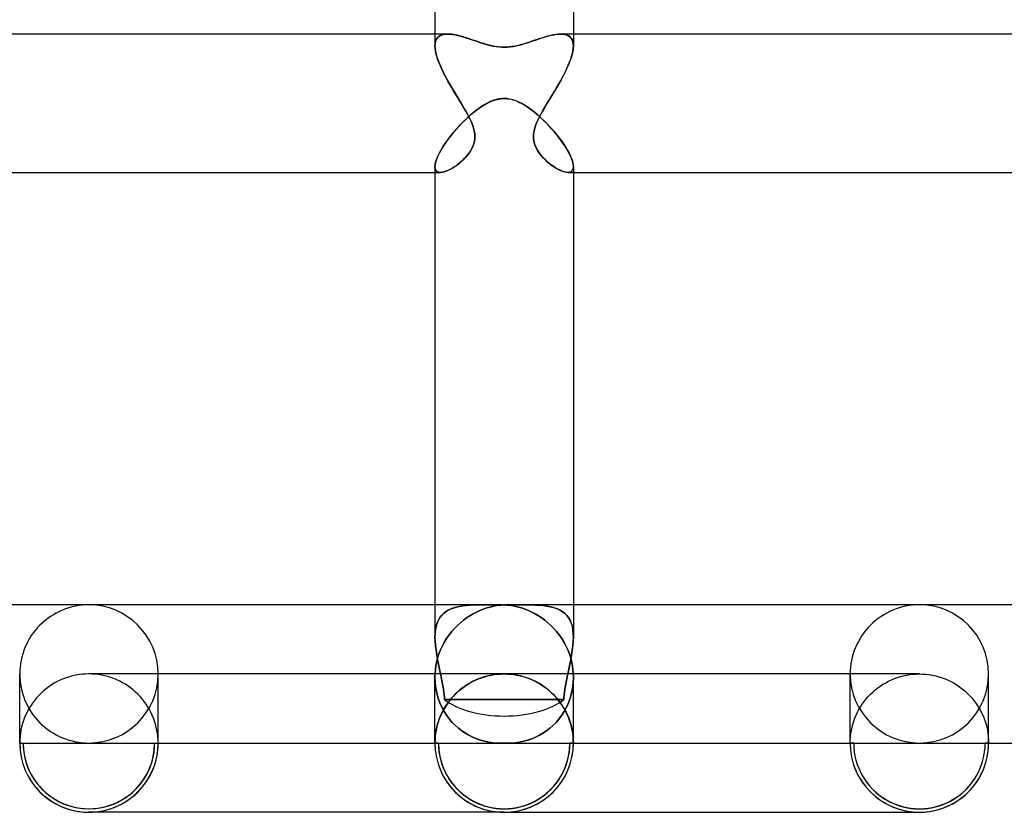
# Model space of a CAD drawing. Header units: millimetres. Extents: x -535 to 535, y -2 to 330.
# Tile 40 of 88: x -14 to 14, y -2 to 21. Entities that reach past the tile are written whole.
import ezdxf

# ---------------------------------------------------------------- set-up
doc = ezdxf.new("R2010")
doc.units = ezdxf.units.MM
doc.layers.add('HIDDEN', color=7, linetype='Continuous')
doc.layers.add('THICK', color=7, linetype='Continuous')

msp = doc.modelspace()

# ---------------------------------------------------------------- linework, layer by layer
at = {"layer": 'HIDDEN'}
for p, q in [((-2, 20.5), (-2, 20.154)), ((-1.815, 20.471), (-1.76, 20.487)), ((-1.756, 20.488), (-1.809, 20.473)), ((-1.76, 20.487), (-1.7, 20.497)), ((-1.698, 20.497), (-1.756, 20.488)), ((-1.7, 20.497), (-1.634, 20.5)), ((-1.635, 20.5), (-1.698, 20.497)), ((-1.571, 20.498), (-1.635, 20.5)), ((-1.504, 20.491), (-1.571, 20.498)), ((-1.435, 20.479), (-1.504, 20.491)), ((1.495, 20.489), (1.419, 20.476)), ((1.566, 20.497), (1.495, 20.489)), ((1.634, 20.5), (1.566, 20.497)), ((1.7, 20.497), (1.634, 20.5)), ((1.635, 20.5), (1.698, 20.497)), ((1.698, 20.497), (1.756, 20.488)), ((1.76, 20.487), (1.7, 20.497)), ((1.756, 20.488), (1.809, 20.473)), ((1.815, 20.471), (1.76, 20.487)), ((2, 20.5), (2, 20.154)), ((-1.996, 20.224), (-2, 20.155)), ((-2, 20.154), (-1.996, 20.22)), ((-1.983, 20.286), (-1.996, 20.224)), ((-1.996, 20.22), (-1.985, 20.28)), ((-1.985, 20.28), (-1.966, 20.332)), ((-1.963, 20.339), (-1.983, 20.286)), ((-1.966, 20.332), (-1.939, 20.378)), ((-1.934, 20.384), (-1.963, 20.339)), ((-1.939, 20.378), (-1.905, 20.416)), ((-1.899, 20.421), (-1.934, 20.384)), ((-1.905, 20.416), (-1.863, 20.447)), ((-1.857, 20.451), (-1.899, 20.421)), ((-1.863, 20.447), (-1.815, 20.471)), ((-1.809, 20.473), (-1.857, 20.451)), ((-1.362, 20.464), (-1.435, 20.479)), ((-1.288, 20.446), (-1.362, 20.464)), ((-1.212, 20.425), (-1.288, 20.446)), ((-1.135, 20.402), (-1.212, 20.425)), ((-1.058, 20.378), (-1.135, 20.402)), ((-0.98, 20.352), (-1.058, 20.378)), ((-0.902, 20.325), (-0.98, 20.352)), ((-0.824, 20.299), (-0.902, 20.325)), ((-0.747, 20.273), (-0.824, 20.299)), ((-0.671, 20.247), (-0.747, 20.273)), ((-0.592, 20.222), (-0.671, 20.247)), ((-0.512, 20.198), (-0.592, 20.222)), ((0.603, 20.225), (0.506, 20.197)), ((0.7, 20.256), (0.603, 20.225)), ((0.796, 20.289), (0.7, 20.256)), ((0.891, 20.322), (0.796, 20.289)), ((0.985, 20.354), (0.891, 20.322)), ((1.078, 20.384), (0.985, 20.354)), ((1.168, 20.412), (1.078, 20.384)), ((1.255, 20.437), (1.168, 20.412)), ((1.339, 20.459), (1.255, 20.437)), ((1.419, 20.476), (1.339, 20.459)), ((1.809, 20.473), (1.857, 20.451)), ((1.863, 20.447), (1.815, 20.471)), ((1.857, 20.451), (1.899, 20.421)), ((1.905, 20.416), (1.863, 20.447)), ((1.899, 20.421), (1.934, 20.384)), ((1.939, 20.378), (1.905, 20.416)), ((1.934, 20.384), (1.963, 20.339)), ((1.966, 20.332), (1.939, 20.378)), ((1.963, 20.339), (1.983, 20.286)), ((1.985, 20.28), (1.966, 20.332)), ((1.983, 20.286), (1.996, 20.224)), ((1.996, 20.22), (1.985, 20.28)), ((1.996, 20.224), (2, 20.155)), ((2, 20.154), (1.996, 20.22)), ((-2, 20.155), (-1.996, 20.079)), ((-1.997, 20.085), (-2, 20.154)), ((-1.987, 20.012), (-1.997, 20.085)), ((-1.996, 20.079), (-1.984, 19.997)), ((-1.971, 19.935), (-1.987, 20.012)), ((-1.984, 19.997), (-1.964, 19.909)), ((-1.949, 19.854), (-1.971, 19.935)), ((-0.429, 20.176), (-0.512, 20.198)), ((-0.345, 20.156), (-0.429, 20.176)), ((-0.259, 20.14), (-0.345, 20.156)), ((-0.174, 20.127), (-0.259, 20.14)), ((-0.087, 20.12), (-0.174, 20.127)), ((0, 20.117), (-0.087, 20.12)), ((0.072, 20.119), (0, 20.117)), ((0.148, 20.125), (0.072, 20.119)), ((0.229, 20.135), (0.148, 20.125)), ((0.316, 20.15), (0.229, 20.135)), ((0.409, 20.171), (0.316, 20.15)), ((0.506, 20.197), (0.409, 20.171)), ((1.949, 19.854), (1.971, 19.935)), ((1.984, 19.997), (1.964, 19.909)), ((1.971, 19.935), (1.987, 20.012)), ((1.996, 20.079), (1.984, 19.997)), ((1.987, 20.012), (1.997, 20.085)), ((2, 20.155), (1.996, 20.079)), ((1.997, 20.085), (2, 20.154)), ((-1.964, 19.909), (-1.937, 19.815)), ((-1.922, 19.77), (-1.949, 19.854)), ((-1.937, 19.815), (-1.902, 19.716)), ((-1.89, 19.684), (-1.922, 19.77)), ((-1.902, 19.716), (-1.862, 19.614)), ((-1.854, 19.596), (-1.89, 19.684)), ((1.854, 19.596), (1.89, 19.684)), ((1.902, 19.716), (1.862, 19.614)), ((1.89, 19.684), (1.922, 19.77)), ((1.937, 19.815), (1.902, 19.716)), ((1.922, 19.77), (1.949, 19.854)), ((1.964, 19.909), (1.937, 19.815)), ((-1.862, 19.614), (-1.815, 19.508)), ((-1.814, 19.506), (-1.854, 19.596)), ((-1.815, 19.508), (-1.763, 19.399)), ((-1.771, 19.415), (-1.814, 19.506)), ((-1.724, 19.322), (-1.771, 19.415)), ((-1.763, 19.399), (-1.706, 19.288)), ((1.763, 19.399), (1.706, 19.288)), ((1.724, 19.322), (1.771, 19.415)), ((1.815, 19.508), (1.763, 19.399)), ((1.771, 19.415), (1.814, 19.506)), ((1.814, 19.506), (1.854, 19.596)), ((1.862, 19.614), (1.815, 19.508)), ((-1.675, 19.229), (-1.724, 19.322)), ((-1.706, 19.288), (-1.646, 19.175)), ((-1.624, 19.136), (-1.675, 19.229)), ((-1.646, 19.175), (-1.582, 19.062)), ((-1.571, 19.042), (-1.624, 19.136)), ((1.571, 19.042), (1.624, 19.136)), ((1.646, 19.175), (1.582, 19.062)), ((1.624, 19.136), (1.675, 19.229)), ((1.706, 19.288), (1.646, 19.175)), ((1.675, 19.229), (1.724, 19.322)), ((-1.582, 19.062), (-1.516, 18.948)), ((-1.517, 18.948), (-1.571, 19.042)), ((-1.462, 18.856), (-1.517, 18.948)), ((-1.516, 18.948), (-1.449, 18.835)), ((-1.407, 18.764), (-1.462, 18.856)), ((-1.449, 18.835), (-1.381, 18.722)), ((1.449, 18.835), (1.381, 18.722)), ((1.407, 18.764), (1.462, 18.856)), ((1.516, 18.948), (1.449, 18.835)), ((1.462, 18.856), (1.517, 18.948)), ((1.582, 19.062), (1.516, 18.948)), ((1.517, 18.948), (1.571, 19.042)), ((-1.352, 18.675), (-1.407, 18.764)), ((-1.381, 18.722), (-1.313, 18.61)), ((-1.299, 18.586), (-1.352, 18.675)), ((-1.313, 18.61), (-1.246, 18.5)), ((-1.246, 18.5), (-1.299, 18.586)), ((-1.175, 18.382), (-1.246, 18.5)), ((-1.246, 18.5), (-1.195, 18.416)), ((-0.606, 18.435), (-0.492, 18.5)), ((-0.492, 18.5), (-0.426, 18.533)), ((-0.426, 18.533), (-0.364, 18.559)), ((-0.364, 18.559), (-0.306, 18.581)), ((-0.306, 18.581), (-0.252, 18.598)), ((-0.252, 18.598), (-0.202, 18.611)), ((-0.202, 18.611), (-0.156, 18.621)), ((-0.156, 18.621), (-0.114, 18.627)), ((-0.114, 18.627), (-0.076, 18.631)), ((-0.076, 18.631), (-0.038, 18.634)), ((-0.038, 18.634), (0, 18.635)), ((0, 18.635), (0.05, 18.633)), ((0.05, 18.633), (0.099, 18.629)), ((0.099, 18.629), (0.149, 18.622)), ((0.149, 18.622), (0.199, 18.612)), ((0.199, 18.612), (0.249, 18.599)), ((0.249, 18.599), (0.298, 18.584)), ((0.298, 18.584), (0.348, 18.566)), ((0.348, 18.566), (0.396, 18.546)), ((0.396, 18.546), (0.444, 18.524)), ((0.444, 18.524), (0.492, 18.5)), ((0.492, 18.5), (0.574, 18.454)), ((1.175, 18.382), (1.246, 18.5)), ((1.246, 18.5), (1.195, 18.416)), ((1.313, 18.61), (1.246, 18.5)), ((1.246, 18.5), (1.299, 18.586)), ((1.299, 18.586), (1.352, 18.675)), ((1.381, 18.722), (1.313, 18.61)), ((1.352, 18.675), (1.407, 18.764)), ((-1.195, 18.416), (-1.146, 18.332)), ((-1.109, 18.267), (-1.175, 18.382)), ((-1.146, 18.332), (-1.098, 18.25)), ((-1.047, 18.156), (-1.109, 18.267)), ((-1.098, 18.25), (-1.053, 18.168)), ((-0.949, 18.18), (-0.835, 18.273)), ((-0.835, 18.273), (-0.721, 18.359)), ((-0.721, 18.359), (-0.606, 18.435)), ((0.574, 18.454), (0.654, 18.404)), ((0.654, 18.404), (0.734, 18.349)), ((0.734, 18.349), (0.815, 18.289)), ((0.815, 18.289), (0.897, 18.224)), ((0.897, 18.224), (0.978, 18.154)), ((1.047, 18.156), (1.109, 18.267)), ((1.098, 18.25), (1.053, 18.168)), ((1.146, 18.332), (1.098, 18.25)), ((1.109, 18.267), (1.175, 18.382)), ((1.195, 18.416), (1.146, 18.332)), ((-1.272, 17.87), (-1.169, 17.976)), ((-1.169, 17.976), (-1.061, 18.08)), ((-1.061, 18.08), (-0.949, 18.18)), ((-1.053, 18.168), (-1.011, 18.088)), ((-0.989, 18.044), (-1.047, 18.156)), ((-1.011, 18.088), (-0.973, 18.01)), ((-0.938, 17.93), (-0.989, 18.044)), ((-0.973, 18.01), (-0.939, 17.933)), ((-0.939, 17.933), (-0.909, 17.857)), ((-0.895, 17.818), (-0.938, 17.93)), ((0.895, 17.818), (0.938, 17.93)), ((0.939, 17.933), (0.909, 17.857)), ((0.938, 17.93), (0.989, 18.044)), ((0.973, 18.01), (0.939, 17.933)), ((1.011, 18.088), (0.973, 18.01)), ((0.978, 18.154), (1.06, 18.081)), ((0.989, 18.044), (1.047, 18.156)), ((1.053, 18.168), (1.011, 18.088)), ((1.06, 18.081), (1.141, 18.003)), ((1.141, 18.003), (1.221, 17.923)), ((-1.549, 17.548), (-1.462, 17.655)), ((-1.462, 17.655), (-1.37, 17.763)), ((-1.37, 17.763), (-1.272, 17.87)), ((-0.909, 17.857), (-0.884, 17.781)), ((-0.865, 17.706), (-0.895, 17.818)), ((-0.884, 17.781), (-0.864, 17.704)), ((-0.848, 17.597), (-0.865, 17.706)), ((-0.864, 17.704), (-0.851, 17.627)), ((0.848, 17.597), (0.865, 17.706)), ((0.864, 17.704), (0.851, 17.627)), ((0.884, 17.781), (0.864, 17.704)), ((0.865, 17.706), (0.895, 17.818)), ((0.909, 17.857), (0.884, 17.781)), ((1.221, 17.923), (1.3, 17.84)), ((1.3, 17.84), (1.377, 17.755)), ((1.377, 17.755), (1.451, 17.669)), ((1.451, 17.669), (1.522, 17.582)), ((-1.704, 17.337), (-1.63, 17.442)), ((-1.63, 17.442), (-1.549, 17.548)), ((-0.886, 17.299), (-0.86, 17.392)), ((-0.858, 17.399), (-0.876, 17.327)), ((-0.86, 17.392), (-0.846, 17.491)), ((-0.848, 17.474), (-0.858, 17.399)), ((-0.851, 17.627), (-0.845, 17.55)), ((-0.846, 17.491), (-0.848, 17.597)), ((-0.845, 17.55), (-0.848, 17.474)), ((0.851, 17.627), (0.845, 17.55)), ((0.845, 17.55), (0.848, 17.474)), ((0.846, 17.491), (0.848, 17.597)), ((0.86, 17.392), (0.846, 17.491)), ((0.848, 17.474), (0.858, 17.399)), ((0.858, 17.399), (0.876, 17.327)), ((0.886, 17.299), (0.86, 17.392)), ((1.522, 17.582), (1.589, 17.495)), ((1.589, 17.495), (1.653, 17.409)), ((1.653, 17.409), (1.713, 17.323)), ((-1.882, 17.042), (-1.83, 17.136)), ((-1.83, 17.136), (-1.771, 17.235)), ((-1.771, 17.235), (-1.704, 17.337)), ((-1.016, 17.057), (-0.966, 17.132)), ((-0.97, 17.125), (-1.012, 17.062)), ((-0.933, 17.19), (-0.97, 17.125)), ((-0.966, 17.132), (-0.922, 17.212)), ((-0.901, 17.257), (-0.933, 17.19)), ((-0.922, 17.212), (-0.886, 17.299)), ((-0.876, 17.327), (-0.901, 17.257)), ((0.876, 17.327), (0.901, 17.257)), ((0.922, 17.212), (0.886, 17.299)), ((0.901, 17.257), (0.933, 17.19)), ((0.966, 17.132), (0.922, 17.212)), ((0.933, 17.19), (0.97, 17.125)), ((1.016, 17.057), (0.966, 17.132)), ((0.97, 17.125), (1.012, 17.062)), ((1.713, 17.323), (1.769, 17.238)), ((1.769, 17.238), (1.82, 17.154)), ((1.82, 17.154), (1.865, 17.073)), ((1.865, 17.073), (1.905, 16.995)), ((-1.995, 16.726), (-1.981, 16.794)), ((-1.981, 16.794), (-1.957, 16.87)), ((-1.957, 16.87), (-1.924, 16.953)), ((-1.924, 16.953), (-1.882, 17.042)), ((-1.216, 16.835), (-1.273, 16.784)), ((-1.27, 16.787), (-1.201, 16.849)), ((-1.161, 16.888), (-1.216, 16.835)), ((-1.201, 16.849), (-1.135, 16.915)), ((-1.109, 16.943), (-1.161, 16.888)), ((-1.135, 16.915), (-1.073, 16.984)), ((-1.059, 17.001), (-1.109, 16.943)), ((-1.073, 16.984), (-1.016, 17.057)), ((-1.012, 17.062), (-1.059, 17.001)), ((1.012, 17.062), (1.059, 17.001)), ((1.073, 16.984), (1.016, 17.057)), ((1.059, 17.001), (1.109, 16.943)), ((1.135, 16.915), (1.073, 16.984)), ((1.109, 16.943), (1.161, 16.888)), ((1.201, 16.849), (1.135, 16.915)), ((1.161, 16.888), (1.216, 16.835)), ((1.27, 16.787), (1.201, 16.849)), ((1.216, 16.835), (1.273, 16.784)), ((1.905, 16.995), (1.938, 16.92)), ((1.938, 16.92), (1.965, 16.849)), ((1.965, 16.849), (1.984, 16.783)), ((-2, 16.667), (-1.995, 16.726)), ((-2, 16.668), (-1.995, 16.617)), ((-1.995, 16.614), (-2, 16.667)), ((-1.995, 16.617), (-1.981, 16.574)), ((-1.98, 16.572), (-1.995, 16.614)), ((-1.981, 16.574), (-1.958, 16.541)), ((-1.956, 16.539), (-1.98, 16.572)), ((-1.958, 16.541), (-1.926, 16.518)), ((-1.924, 16.517), (-1.956, 16.539)), ((-1.926, 16.518), (-1.886, 16.504)), ((-1.885, 16.504), (-1.924, 16.517)), ((-1.886, 16.504), (-1.839, 16.5)), ((-1.839, 16.5), (-1.885, 16.504)), ((-1.839, 16.5), (-1.79, 16.504)), ((-1.793, 16.504), (-1.839, 16.5)), ((-1.742, 16.514), (-1.793, 16.504)), ((-1.79, 16.504), (-1.736, 16.516)), ((-1.688, 16.531), (-1.742, 16.514)), ((-1.736, 16.516), (-1.677, 16.535)), ((-1.631, 16.554), (-1.688, 16.531)), ((-1.677, 16.535), (-1.615, 16.561)), ((-1.572, 16.581), (-1.631, 16.554)), ((-1.615, 16.561), (-1.55, 16.593)), ((-1.512, 16.614), (-1.572, 16.581)), ((-1.55, 16.593), (-1.482, 16.632)), ((-1.452, 16.651), (-1.512, 16.614)), ((-1.482, 16.632), (-1.412, 16.678)), ((-1.391, 16.692), (-1.452, 16.651)), ((-1.412, 16.678), (-1.341, 16.73)), ((-1.332, 16.737), (-1.391, 16.692)), ((-1.341, 16.73), (-1.27, 16.787)), ((-1.273, 16.784), (-1.332, 16.737)), ((1.341, 16.73), (1.27, 16.787)), ((1.273, 16.784), (1.332, 16.737)), ((1.332, 16.737), (1.391, 16.692)), ((1.412, 16.678), (1.341, 16.73)), ((1.391, 16.692), (1.452, 16.651)), ((1.482, 16.632), (1.412, 16.678)), ((1.452, 16.651), (1.512, 16.614)), ((1.55, 16.593), (1.482, 16.632)), ((1.512, 16.614), (1.572, 16.581)), ((1.615, 16.561), (1.55, 16.593)), ((1.572, 16.581), (1.631, 16.554)), ((1.677, 16.535), (1.615, 16.561)), ((1.631, 16.554), (1.688, 16.531)), ((1.736, 16.516), (1.677, 16.535)), ((1.688, 16.531), (1.742, 16.514)), ((1.79, 16.504), (1.736, 16.516)), ((1.742, 16.514), (1.793, 16.504)), ((1.839, 16.5), (1.79, 16.504)), ((1.793, 16.504), (1.839, 16.5)), ((1.886, 16.504), (1.839, 16.5)), ((1.839, 16.5), (1.885, 16.504)), ((1.885, 16.504), (1.924, 16.517)), ((1.926, 16.518), (1.886, 16.504)), ((1.924, 16.517), (1.956, 16.539)), ((1.958, 16.541), (1.926, 16.518)), ((1.956, 16.539), (1.98, 16.572)), ((1.981, 16.574), (1.958, 16.541)), ((1.98, 16.572), (1.995, 16.614)), ((1.995, 16.617), (1.981, 16.574)), ((1.984, 16.783), (1.996, 16.722)), ((2, 16.668), (1.995, 16.617)), ((1.995, 16.614), (2, 16.667)), ((1.996, 16.722), (2, 16.668)), ((-2, 16.5), (-1.841, 16.5)), ((1.841, 16.5), (2, 16.5)), ((-2, 4), (-2, 3.069)), ((-1.013, 3.987), (-1.124, 3.977)), ((-1.089, 3.98), (-0.982, 3.989)), ((-0.897, 3.993), (-1.013, 3.987)), ((-0.982, 3.989), (-0.87, 3.995)), ((-0.775, 3.997), (-0.897, 3.993)), ((-0.87, 3.995), (-0.755, 3.998)), ((-0.648, 4), (-0.775, 3.997)), ((-0.755, 3.998), (-0.636, 4)), ((-0.515, 4), (-0.648, 4)), ((-0.636, 4), (-0.514, 4)), ((-0.514, 4), (-0.43, 4)), ((-0.43, 4), (-0.344, 4)), ((-0.344, 4), (-0.259, 3.999)), ((-0.259, 3.999), (-0.173, 3.999)), ((-0.101, 3.99), (-0.203, 3.977)), ((-0.173, 3.999), (-0.086, 3.999)), ((0, 3.997), (-0.101, 3.99)), ((-0.086, 3.999), (0, 3.999)), ((0, 3.999), (0.087, 3.999)), ((0.101, 3.99), (0, 3.997)), ((0.087, 3.999), (0.174, 3.999)), ((0.203, 3.977), (0.101, 3.99)), ((0.174, 3.999), (0.261, 3.999)), ((0.261, 3.999), (0.347, 4)), ((0.347, 4), (0.432, 4)), ((0.432, 4), (0.515, 4)), ((0.635, 4), (0.513, 4)), ((0.515, 4), (0.648, 4)), ((0.754, 3.998), (0.635, 4)), ((0.648, 4), (0.775, 3.997)), ((0.869, 3.995), (0.754, 3.998)), ((0.775, 3.997), (0.897, 3.993)), ((0.981, 3.989), (0.869, 3.995)), ((0.897, 3.993), (1.013, 3.987)), ((1.089, 3.98), (0.981, 3.989)), ((1.013, 3.987), (1.124, 3.977)), ((2, 4), (2, 3.069)), ((-1.823, 3.678), (-1.767, 3.738)), ((-1.745, 3.757), (-1.806, 3.698)), ((-1.767, 3.738), (-1.704, 3.789)), ((-1.676, 3.809), (-1.745, 3.757)), ((-1.704, 3.789), (-1.634, 3.834)), ((-1.6, 3.853), (-1.676, 3.809)), ((-1.634, 3.834), (-1.557, 3.873)), ((-1.517, 3.889), (-1.6, 3.853)), ((-1.557, 3.873), (-1.474, 3.905)), ((-1.427, 3.92), (-1.517, 3.889)), ((-1.474, 3.905), (-1.385, 3.931)), ((-1.331, 3.944), (-1.427, 3.92)), ((-1.385, 3.931), (-1.292, 3.952)), ((-1.23, 3.963), (-1.331, 3.944)), ((-1.292, 3.952), (-1.193, 3.968)), ((-1.124, 3.977), (-1.23, 3.963)), ((-1.193, 3.968), (-1.089, 3.98)), ((-0.897, 3.739), (-0.992, 3.683)), ((-0.801, 3.789), (-0.897, 3.739)), ((-0.704, 3.834), (-0.801, 3.789)), ((-0.605, 3.873), (-0.704, 3.834)), ((-0.505, 3.907), (-0.605, 3.873)), ((-0.405, 3.935), (-0.505, 3.907)), ((-0.304, 3.959), (-0.405, 3.935)), ((-0.203, 3.977), (-0.304, 3.959)), ((0.304, 3.959), (0.203, 3.977)), ((0.405, 3.935), (0.304, 3.959)), ((0.505, 3.907), (0.405, 3.935)), ((0.605, 3.873), (0.505, 3.907)), ((0.704, 3.834), (0.605, 3.873)), ((0.801, 3.789), (0.704, 3.834)), ((0.897, 3.739), (0.801, 3.789)), ((0.992, 3.683), (0.897, 3.739)), ((1.192, 3.968), (1.089, 3.98)), ((1.124, 3.977), (1.23, 3.963)), ((1.291, 3.952), (1.192, 3.968)), ((1.23, 3.963), (1.331, 3.944)), ((1.385, 3.931), (1.291, 3.952)), ((1.331, 3.944), (1.427, 3.92)), ((1.474, 3.905), (1.385, 3.931)), ((1.427, 3.92), (1.517, 3.889)), ((1.557, 3.873), (1.474, 3.905)), ((1.517, 3.889), (1.6, 3.853)), ((1.634, 3.835), (1.557, 3.873)), ((1.6, 3.853), (1.676, 3.809)), ((1.704, 3.79), (1.634, 3.835)), ((1.676, 3.809), (1.745, 3.757)), ((1.767, 3.738), (1.704, 3.79)), ((1.745, 3.757), (1.806, 3.698)), ((1.823, 3.678), (1.767, 3.738)), ((-1.97, 3.367), (-1.945, 3.455)), ((-1.94, 3.471), (-1.967, 3.38)), ((-1.945, 3.455), (-1.912, 3.537)), ((-1.904, 3.554), (-1.94, 3.471)), ((-1.912, 3.537), (-1.871, 3.611)), ((-1.859, 3.63), (-1.904, 3.554)), ((-1.871, 3.611), (-1.823, 3.678)), ((-1.806, 3.698), (-1.859, 3.63)), ((-1.266, 3.481), (-1.353, 3.402)), ((-1.177, 3.555), (-1.266, 3.481)), ((-1.086, 3.622), (-1.177, 3.555)), ((-0.992, 3.683), (-1.086, 3.622)), ((1.086, 3.622), (0.992, 3.683)), ((1.177, 3.555), (1.086, 3.622)), ((1.266, 3.481), (1.177, 3.555)), ((1.353, 3.402), (1.266, 3.481)), ((1.806, 3.698), (1.859, 3.63)), ((1.871, 3.612), (1.823, 3.678)), ((1.859, 3.63), (1.904, 3.554)), ((1.912, 3.537), (1.871, 3.612)), ((1.904, 3.554), (1.94, 3.471)), ((1.945, 3.455), (1.912, 3.537)), ((1.94, 3.471), (1.967, 3.38)), ((1.97, 3.367), (1.945, 3.455)), ((-1.997, 3.177), (-2, 3.067)), ((-2, 3.066), (-1.997, 3.172)), ((-1.986, 3.281), (-1.997, 3.177)), ((-1.997, 3.172), (-1.987, 3.273)), ((-1.987, 3.273), (-1.97, 3.367)), ((-1.967, 3.38), (-1.986, 3.281)), ((-1.516, 3.226), (-1.592, 3.128)), ((-1.436, 3.317), (-1.516, 3.226)), ((-1.353, 3.402), (-1.436, 3.317)), ((1.436, 3.317), (1.353, 3.402)), ((1.516, 3.226), (1.436, 3.317)), ((1.592, 3.128), (1.516, 3.226)), ((1.967, 3.38), (1.986, 3.281)), ((1.987, 3.273), (1.97, 3.367)), ((1.986, 3.281), (1.997, 3.177)), ((1.997, 3.173), (1.987, 3.273)), ((1.997, 3.177), (2, 3.067)), ((2, 3.066), (1.997, 3.173)), ((-2, 3.067), (-1.996, 2.945)), ((-1.996, 2.944), (-2, 3.066)), ((-1.996, 2.945), (-1.986, 2.818)), ((-1.986, 2.817), (-1.996, 2.944)), ((-1.73, 2.914), (-1.791, 2.797)), ((-1.663, 3.024), (-1.73, 2.914)), ((-1.592, 3.128), (-1.663, 3.024)), ((1.663, 3.024), (1.592, 3.128)), ((1.73, 2.914), (1.663, 3.024)), ((1.791, 2.797), (1.73, 2.914)), ((1.996, 2.945), (1.986, 2.818)), ((1.986, 2.817), (1.996, 2.944)), ((2, 3.067), (1.996, 2.945)), ((1.996, 2.944), (2, 3.066)), ((-1.986, 2.818), (-1.969, 2.687)), ((-1.969, 2.687), (-1.986, 2.817)), ((-1.948, 2.553), (-1.969, 2.687)), ((-1.969, 2.687), (-1.948, 2.553)), ((-1.845, 2.676), (-1.893, 2.549)), ((-1.791, 2.797), (-1.845, 2.676)), ((1.845, 2.676), (1.791, 2.797)), ((1.893, 2.549), (1.845, 2.676)), ((1.969, 2.687), (1.948, 2.553)), ((1.948, 2.553), (1.969, 2.687)), ((1.986, 2.818), (1.969, 2.687)), ((1.969, 2.687), (1.986, 2.817)), ((-1.963, 2.28), (-1.985, 2.141)), ((-1.932, 2.417), (-1.963, 2.28)), ((-1.924, 2.416), (-1.948, 2.553)), ((-1.948, 2.553), (-1.924, 2.417)), ((-1.893, 2.549), (-1.932, 2.417)), ((-1.924, 2.417), (-1.896, 2.279)), ((-1.896, 2.279), (-1.924, 2.416)), ((-1.868, 2.14), (-1.896, 2.279)), ((-1.896, 2.279), (-1.868, 2.14)), ((1.896, 2.279), (1.868, 2.14)), ((1.868, 2.14), (1.896, 2.279)), ((1.932, 2.417), (1.893, 2.549)), ((1.924, 2.417), (1.896, 2.279)), ((1.896, 2.279), (1.924, 2.416)), ((1.948, 2.553), (1.924, 2.417)), ((1.924, 2.416), (1.948, 2.553)), ((1.963, 2.28), (1.932, 2.417)), ((1.985, 2.141), (1.963, 2.28)), ((-11.908, 1.998), (-12, 2)), ((-11.815, 1.991), (-11.908, 1.998)), ((-10, 0), (-10, 2)), ((-1.997, 2), (-1.998, 1.983)), ((-1.998, 1.983), (-1.997, 2)), ((-1.985, 2.141), (-1.997, 2)), ((-1.839, 2), (-1.868, 2.14)), ((-1.868, 2.14), (-1.839, 2)), ((-1.823, 1.925), (-1.839, 2)), ((-1.839, 2), (-1.823, 1.925)), ((-0.19, 1.991), (-0.095, 1.998)), ((-0.092, 1.998), (-0.185, 1.991)), ((-0.095, 1.998), (0, 2)), ((0, 2), (-0.092, 1.998)), ((0.095, 1.998), (0, 2)), ((12, 2), (0, 2)), ((0.19, 1.991), (0.095, 1.998)), ((1.839, 2), (1.823, 1.925)), ((1.823, 1.925), (1.839, 2)), ((1.868, 2.14), (1.839, 2)), ((1.839, 2), (1.868, 2.14)), ((1.997, 2), (1.985, 2.141)), ((1.998, 1.983), (1.997, 2)), ((10, 0), (10, 2)), ((11.815, 1.991), (11.908, 1.998)), ((11.908, 1.998), (12, 2)), ((12, 2), (12.095, 1.998)), ((12.095, 1.998), (12.19, 1.991)), ((14, 0), (14, 2)), ((-11.723, 1.981), (-11.815, 1.991)), ((-11.632, 1.966), (-11.723, 1.981)), ((-11.542, 1.947), (-11.632, 1.966)), ((-11.453, 1.924), (-11.542, 1.947)), ((-11.365, 1.896), (-11.453, 1.924)), ((-11.278, 1.865), (-11.365, 1.896)), ((-11.192, 1.83), (-11.278, 1.865)), ((-11.109, 1.791), (-11.192, 1.83)), ((-11.027, 1.747), (-11.109, 1.791)), ((-10.947, 1.701), (-11.027, 1.747)), ((-1.999, 1.948), (-2, 1.931)), ((-2, 1.931), (-1.999, 1.948)), ((-2, 1.931), (-2, 1.914)), ((-2, 1.914), (-2, 1.931)), ((-2, 1.914), (-2, 1.896)), ((-2, 1.896), (-2, 1.914)), ((-2, 0), (-2, 1.898)), ((-2, 1.896), (-1.994, 1.742)), ((-1.994, 1.742), (-2, 1.896)), ((-1.998, 1.983), (-1.999, 1.965)), ((-1.999, 1.965), (-1.998, 1.983)), ((-1.999, 1.965), (-1.999, 1.948)), ((-1.999, 1.948), (-1.999, 1.965)), ((-1.994, 1.742), (-1.976, 1.59)), ((-1.976, 1.59), (-1.994, 1.742)), ((-1.808, 1.849), (-1.823, 1.925)), ((-1.823, 1.925), (-1.808, 1.849)), ((-1.794, 1.774), (-1.808, 1.849)), ((-1.808, 1.849), (-1.794, 1.774)), ((-1.78, 1.699), (-1.794, 1.774)), ((-1.794, 1.774), (-1.78, 1.699)), ((-1.081, 1.683), (-1, 1.732)), ((-0.973, 1.747), (-1.053, 1.7)), ((-1, 1.732), (-0.917, 1.778)), ((-0.891, 1.79), (-0.973, 1.747)), ((-0.917, 1.778), (-0.831, 1.819)), ((-0.808, 1.83), (-0.891, 1.79)), ((-0.831, 1.819), (-0.743, 1.857)), ((-0.722, 1.865), (-0.808, 1.83)), ((-0.743, 1.857), (-0.654, 1.89)), ((-0.635, 1.896), (-0.722, 1.865)), ((-0.654, 1.89), (-0.563, 1.919)), ((-0.547, 1.924), (-0.635, 1.896)), ((-0.563, 1.919), (-0.471, 1.944)), ((-0.458, 1.947), (-0.547, 1.924)), ((-0.471, 1.944), (-0.378, 1.964)), ((-0.368, 1.966), (-0.458, 1.947)), ((-0.378, 1.964), (-0.284, 1.98)), ((-0.277, 1.981), (-0.368, 1.966)), ((-0.284, 1.98), (-0.19, 1.991)), ((-0.185, 1.991), (-0.277, 1.981)), ((0.284, 1.98), (0.19, 1.991)), ((0.378, 1.964), (0.284, 1.98)), ((0.471, 1.944), (0.378, 1.964)), ((0.563, 1.919), (0.471, 1.944)), ((0.654, 1.89), (0.563, 1.919)), ((0.743, 1.857), (0.654, 1.89)), ((0.831, 1.819), (0.743, 1.857)), ((0.917, 1.778), (0.831, 1.819)), ((1, 1.732), (0.917, 1.778)), ((1.081, 1.683), (1, 1.732)), ((1.794, 1.774), (1.78, 1.699)), ((1.78, 1.699), (1.794, 1.774)), ((1.808, 1.849), (1.794, 1.774)), ((1.794, 1.774), (1.808, 1.849)), ((1.823, 1.925), (1.808, 1.849)), ((1.808, 1.849), (1.823, 1.925)), ((1.976, 1.59), (1.994, 1.742)), ((1.994, 1.742), (1.976, 1.59)), ((1.994, 1.742), (2, 1.896)), ((2, 1.896), (1.994, 1.742)), ((1.999, 1.965), (1.998, 1.983)), ((1.999, 1.948), (1.999, 1.965)), ((2, 1.931), (1.999, 1.948)), ((2, 1.914), (2, 1.931)), ((2, 1.896), (2, 1.914)), ((10.947, 1.701), (11.027, 1.747)), ((11.027, 1.747), (11.109, 1.791)), ((11.109, 1.791), (11.192, 1.83)), ((11.192, 1.83), (11.278, 1.865)), ((11.278, 1.865), (11.365, 1.896)), ((11.365, 1.896), (11.453, 1.924)), ((11.453, 1.924), (11.542, 1.947)), ((11.542, 1.947), (11.632, 1.966)), ((11.632, 1.966), (11.723, 1.981)), ((11.723, 1.981), (11.815, 1.991)), ((12.19, 1.991), (12.284, 1.98)), ((12.284, 1.98), (12.378, 1.964)), ((12.378, 1.964), (12.471, 1.944)), ((12.471, 1.944), (12.563, 1.919)), ((12.563, 1.919), (12.654, 1.89)), ((12.654, 1.89), (12.743, 1.857)), ((12.743, 1.857), (12.831, 1.819)), ((12.831, 1.819), (12.916, 1.778)), ((12.916, 1.778), (13, 1.732)), ((13, 1.732), (13.081, 1.683)), ((-10.87, 1.65), (-10.947, 1.701)), ((-10.795, 1.596), (-10.87, 1.65)), ((-10.723, 1.539), (-10.795, 1.596)), ((-10.653, 1.478), (-10.723, 1.539)), ((-10.586, 1.415), (-10.653, 1.478)), ((-1.976, 1.59), (-1.947, 1.442)), ((-1.947, 1.442), (-1.976, 1.59)), ((-1.947, 1.442), (-1.907, 1.3)), ((-1.907, 1.3), (-1.947, 1.442)), ((-1.767, 1.624), (-1.78, 1.699)), ((-1.78, 1.699), (-1.767, 1.624)), ((-1.755, 1.55), (-1.767, 1.624)), ((-1.767, 1.624), (-1.755, 1.549)), ((-1.744, 1.476), (-1.755, 1.55)), ((-1.755, 1.549), (-1.744, 1.475)), ((-1.735, 1.402), (-1.744, 1.476)), ((-1.744, 1.475), (-1.734, 1.402)), ((-1.448, 1.38), (-1.38, 1.448)), ((-1.347, 1.478), (-1.414, 1.415)), ((-1.38, 1.448), (-1.31, 1.512)), ((-1.277, 1.539), (-1.347, 1.478)), ((-1.31, 1.512), (-1.236, 1.572)), ((-1.205, 1.596), (-1.277, 1.539)), ((-1.236, 1.572), (-1.16, 1.629)), ((-1.13, 1.65), (-1.205, 1.596)), ((-1.16, 1.629), (-1.081, 1.683)), ((-1.053, 1.7), (-1.13, 1.65)), ((1.16, 1.629), (1.081, 1.683)), ((1.236, 1.572), (1.16, 1.629)), ((1.31, 1.512), (1.236, 1.572)), ((1.38, 1.448), (1.31, 1.512)), ((1.448, 1.38), (1.38, 1.448)), ((1.744, 1.475), (1.734, 1.402)), ((1.735, 1.402), (1.744, 1.476)), ((1.744, 1.476), (1.755, 1.55)), ((1.755, 1.549), (1.744, 1.475)), ((1.767, 1.624), (1.755, 1.549)), ((1.755, 1.55), (1.767, 1.624)), ((1.78, 1.699), (1.767, 1.624)), ((1.767, 1.624), (1.78, 1.699)), ((1.907, 1.3), (1.947, 1.442)), ((1.947, 1.442), (1.907, 1.3)), ((1.947, 1.442), (1.976, 1.59)), ((1.976, 1.59), (1.947, 1.442)), ((10.586, 1.415), (10.653, 1.478)), ((10.653, 1.478), (10.723, 1.539)), ((10.723, 1.539), (10.795, 1.596)), ((10.795, 1.596), (10.87, 1.65)), ((10.87, 1.65), (10.947, 1.701)), ((13.081, 1.683), (13.16, 1.629)), ((13.16, 1.629), (13.236, 1.572)), ((13.236, 1.572), (13.31, 1.512)), ((13.31, 1.512), (13.38, 1.447)), ((13.38, 1.447), (13.447, 1.38)), ((-10.522, 1.348), (-10.586, 1.415)), ((-10.461, 1.278), (-10.522, 1.348)), ((-10.404, 1.206), (-10.461, 1.278)), ((-10.35, 1.131), (-10.404, 1.206)), ((-1.907, 1.3), (-1.857, 1.165)), ((-1.857, 1.165), (-1.907, 1.3)), ((-1.857, 1.165), (-1.8, 1.036)), ((-1.8, 1.036), (-1.857, 1.165)), ((-1.726, 1.329), (-1.735, 1.402)), ((-1.734, 1.402), (-1.726, 1.329)), ((-1.72, 1.258), (-1.726, 1.329)), ((-1.726, 1.329), (-1.72, 1.258)), ((-1.144, 1.258), (-1.72, 1.258)), ((-1.72, 1.258), (-1.144, 1.258)), ((-1.682, 1.082), (-1.629, 1.16)), ((-1.596, 1.205), (-1.65, 1.13)), ((-1.629, 1.16), (-1.572, 1.236)), ((-1.538, 1.278), (-1.596, 1.205)), ((-1.572, 1.236), (-1.512, 1.31)), ((-1.478, 1.348), (-1.538, 1.278)), ((-1.512, 1.31), (-1.448, 1.38)), ((-1.414, 1.415), (-1.478, 1.348)), ((-0.571, 1.259), (-1.144, 1.258)), ((-1.144, 1.258), (-0.571, 1.259)), ((0, 1.259), (-0.571, 1.259)), ((-0.571, 1.259), (0, 1.259)), ((0.571, 1.259), (0, 1.259)), ((0, 1.259), (0.571, 1.259)), ((1.144, 1.258), (0.571, 1.259)), ((0.571, 1.259), (1.144, 1.258)), ((1.72, 1.258), (1.144, 1.258)), ((1.144, 1.258), (1.72, 1.258)), ((1.512, 1.31), (1.448, 1.38)), ((1.572, 1.236), (1.512, 1.31)), ((1.629, 1.16), (1.572, 1.236)), ((1.682, 1.082), (1.629, 1.16)), ((1.726, 1.329), (1.72, 1.258)), ((1.72, 1.258), (1.726, 1.329)), ((1.734, 1.402), (1.726, 1.329)), ((1.726, 1.329), (1.735, 1.402)), ((1.8, 1.036), (1.857, 1.165)), ((1.857, 1.165), (1.8, 1.036)), ((1.857, 1.165), (1.907, 1.3)), ((1.907, 1.3), (1.857, 1.165)), ((10.35, 1.131), (10.404, 1.206)), ((10.404, 1.206), (10.461, 1.278)), ((10.461, 1.278), (10.522, 1.348)), ((10.522, 1.348), (10.586, 1.415)), ((13.447, 1.38), (13.511, 1.31)), ((13.511, 1.31), (13.572, 1.236)), ((13.572, 1.236), (13.629, 1.16)), ((13.629, 1.16), (13.682, 1.082)), ((-10.3, 1.053), (-10.35, 1.131)), ((-10.253, 0.974), (-10.3, 1.053)), ((-10.21, 0.892), (-10.253, 0.974)), ((-10.171, 0.808), (-10.21, 0.892)), ((-1.79, 0.892), (-1.829, 0.808)), ((-1.819, 0.831), (-1.778, 0.917)), ((-1.8, 1.036), (-1.734, 0.916)), ((-1.734, 0.916), (-1.8, 1.036)), ((-1.747, 0.974), (-1.79, 0.892)), ((-1.778, 0.917), (-1.732, 1)), ((-1.7, 1.053), (-1.747, 0.974)), ((-1.734, 0.916), (-1.661, 0.802)), ((-1.661, 0.802), (-1.734, 0.916)), ((-1.732, 1), (-1.682, 1.082)), ((-1.65, 1.13), (-1.7, 1.053)), ((1.661, 0.802), (1.734, 0.916)), ((1.734, 0.916), (1.661, 0.802)), ((1.732, 1), (1.682, 1.082)), ((1.778, 0.917), (1.732, 1)), ((1.734, 0.916), (1.8, 1.036)), ((1.8, 1.036), (1.734, 0.916)), ((1.819, 0.831), (1.778, 0.917)), ((10.171, 0.808), (10.21, 0.892)), ((10.21, 0.892), (10.253, 0.974)), ((10.253, 0.974), (10.3, 1.053)), ((10.3, 1.053), (10.35, 1.131)), ((13.682, 1.082), (13.732, 1)), ((13.732, 1), (13.777, 0.917)), ((13.777, 0.917), (13.819, 0.831)), ((-10.135, 0.723), (-10.171, 0.808)), ((-10.104, 0.636), (-10.135, 0.723)), ((-10.076, 0.548), (-10.104, 0.636)), ((-1.896, 0.636), (-1.924, 0.548)), ((-1.919, 0.564), (-1.89, 0.654)), ((-1.865, 0.723), (-1.896, 0.636)), ((-1.89, 0.654), (-1.857, 0.743)), ((-1.829, 0.808), (-1.865, 0.723)), ((-1.857, 0.743), (-1.819, 0.831)), ((-1.661, 0.802), (-1.582, 0.697)), ((-1.582, 0.697), (-1.661, 0.802)), ((-1.582, 0.697), (-1.498, 0.6)), ((-1.498, 0.6), (-1.582, 0.697)), ((-1.498, 0.6), (-1.409, 0.511)), ((-1.409, 0.511), (-1.498, 0.6)), ((1.409, 0.511), (1.498, 0.6)), ((1.498, 0.6), (1.409, 0.511)), ((1.498, 0.6), (1.582, 0.697)), ((1.582, 0.697), (1.498, 0.6)), ((1.582, 0.697), (1.661, 0.802)), ((1.661, 0.802), (1.582, 0.697)), ((1.857, 0.743), (1.819, 0.831)), ((1.89, 0.654), (1.857, 0.743)), ((1.919, 0.564), (1.89, 0.654)), ((10.076, 0.548), (10.104, 0.636)), ((10.104, 0.636), (10.135, 0.723)), ((10.135, 0.723), (10.171, 0.808)), ((13.819, 0.831), (13.857, 0.743)), ((13.857, 0.743), (13.89, 0.654)), ((13.89, 0.654), (13.919, 0.564)), ((-10.053, 0.458), (-10.076, 0.548)), ((-10.034, 0.368), (-10.053, 0.458)), ((-10.019, 0.277), (-10.034, 0.368)), ((-1.991, 0.191), (-1.98, 0.285)), ((-1.966, 0.368), (-1.981, 0.277)), ((-1.98, 0.285), (-1.964, 0.379)), ((-1.947, 0.458), (-1.966, 0.368)), ((-1.964, 0.379), (-1.944, 0.472)), ((-1.924, 0.548), (-1.947, 0.458)), ((-1.944, 0.472), (-1.919, 0.564)), ((-1.409, 0.511), (-1.317, 0.429)), ((-1.317, 0.429), (-1.409, 0.511)), ((-1.317, 0.429), (-1.221, 0.356)), ((-1.221, 0.356), (-1.317, 0.429)), ((-1.221, 0.356), (-1.121, 0.288)), ((-1.121, 0.288), (-1.221, 0.356)), ((-1.121, 0.288), (-1.017, 0.228)), ((-1.017, 0.228), (-1.121, 0.288)), ((1.017, 0.228), (1.121, 0.288)), ((1.121, 0.288), (1.017, 0.228)), ((1.121, 0.288), (1.221, 0.356)), ((1.221, 0.356), (1.121, 0.288)), ((1.221, 0.356), (1.317, 0.429)), ((1.317, 0.429), (1.221, 0.356)), ((1.317, 0.429), (1.409, 0.511)), ((1.409, 0.511), (1.317, 0.429)), ((1.944, 0.472), (1.919, 0.564)), ((1.964, 0.379), (1.944, 0.472)), ((1.98, 0.285), (1.964, 0.379)), ((1.991, 0.191), (1.98, 0.285)), ((10.019, 0.277), (10.034, 0.368)), ((10.034, 0.368), (10.053, 0.458)), ((10.053, 0.458), (10.076, 0.548)), ((13.919, 0.564), (13.944, 0.472)), ((13.944, 0.472), (13.964, 0.379)), ((13.964, 0.379), (13.98, 0.285)), ((13.98, 0.285), (13.991, 0.191)), ((-13.901, 0), (-10.1, 0)), ((-10.009, 0.185), (-10.019, 0.277)), ((-10.002, 0.093), (-10.009, 0.185)), ((-10, 0), (-10.002, 0.093)), ((-10, 0), (-2, 0)), ((-2, 0), (-1.998, 0.095)), ((-1.998, 0.093), (-2, 0)), ((-1.998, 0.095), (-1.991, 0.191)), ((-1.991, 0.185), (-1.998, 0.093)), ((-1.981, 0.277), (-1.991, 0.185)), ((-1.9, 0), (-0.102, 0)), ((-1.017, 0.228), (-0.909, 0.174)), ((-0.909, 0.174), (-1.017, 0.228)), ((-0.909, 0.174), (-0.798, 0.128)), ((-0.798, 0.128), (-0.909, 0.174)), ((-0.798, 0.128), (-0.683, 0.088)), ((-0.683, 0.088), (-0.798, 0.128)), ((-0.683, 0.088), (-0.566, 0.055)), ((-0.566, 0.055), (-0.683, 0.088)), ((-0.566, 0.055), (-0.446, 0.03)), ((-0.446, 0.03), (-0.566, 0.055)), ((-0.446, 0.03), (-0.325, 0.013)), ((-0.325, 0.013), (-0.446, 0.03)), ((-0.325, 0.013), (-0.203, 0.003)), ((-0.203, 0.003), (-0.325, 0.013)), ((-0.203, 0.003), (-0.081, 0)), ((-0.081, 0), (-0.203, 0.003)), ((-0.081, 0), (-0.067, 0)), ((-0.067, 0), (-0.081, 0)), ((-0.067, 0), (-0.054, 0.001)), ((-0.054, 0.001), (-0.067, 0)), ((-0.054, 0.001), (-0.04, 0.001)), ((-0.04, 0.001), (-0.054, 0.001)), ((-0.04, 0.001), (-0.027, 0.001)), ((-0.027, 0.001), (-0.04, 0.001)), ((-0.027, 0.001), (-0.013, 0.002)), ((-0.013, 0.002), (-0.027, 0.001)), ((-0.013, 0.002), (0, 0.003)), ((0, 0.003), (-0.013, 0.002)), ((0, 0.003), (0.013, 0.002)), ((0.013, 0.002), (0, 0.003)), ((0.013, 0.002), (0.027, 0.001)), ((0.027, 0.001), (0.013, 0.002)), ((0.027, 0.001), (0.04, 0.001)), ((0.04, 0.001), (0.027, 0.001)), ((0.04, 0.001), (0.054, 0.001)), ((0.054, 0.001), (0.04, 0.001)), ((0.054, 0.001), (0.067, 0)), ((0.067, 0), (0.054, 0.001)), ((0.067, 0), (0.081, 0)), ((0.081, 0), (0.067, 0)), ((0.081, 0), (0.203, 0.003)), ((0.203, 0.003), (0.081, 0)), ((0.102, 0), (1.9, 0)), ((0.203, 0.003), (0.325, 0.013)), ((0.325, 0.013), (0.203, 0.003)), ((0.325, 0.013), (0.446, 0.03)), ((0.446, 0.03), (0.325, 0.013)), ((0.446, 0.03), (0.566, 0.055)), ((0.566, 0.055), (0.446, 0.03)), ((0.566, 0.055), (0.683, 0.088)), ((0.683, 0.088), (0.566, 0.055)), ((0.683, 0.088), (0.798, 0.128)), ((0.798, 0.128), (0.683, 0.088)), ((0.798, 0.128), (0.909, 0.174)), ((0.909, 0.174), (0.798, 0.128)), ((0.909, 0.174), (1.017, 0.228)), ((1.017, 0.228), (0.909, 0.174)), ((1.998, 0.095), (1.991, 0.191)), ((2, 0), (1.998, 0.095)), ((10, 0), (10.002, 0.093)), ((10.002, 0.093), (10.009, 0.185)), ((10.009, 0.185), (10.019, 0.277)), ((13.991, 0.191), (13.998, 0.095)), ((13.998, 0.095), (14, 0)), ((-14, 0), (-13.9, 0)), ((-10.1, 0), (-10, 0)), ((-2, 0), (-1.9, 0)), ((-1.9, 0), (-2, 0)), ((1.9, 0), (2, 0)), ((2, 0), (1.9, 0)), ((10.1, 0), (10, 0)), ((14, 0), (13.9, 0))]:
    msp.add_line(p, q, dxfattribs=at)
for centre, radius, start, end in [((-12, 0), 1.9, 180, 0), ((-12, 0), 2, 270, 0), ((0, 0), 2, 180, 270), ((0, 0), 1.9, 180, 0), ((0, 0), 2, 213.75, 270), ((0, 0), 1.9, 213.75, 326.25), ((12, 0), 1.9, 213.75, 326.25)]:
    msp.add_arc(centre, radius, start, end, dxfattribs=at)
for centre, major_axis, ratio, start_param, end_param in [((12, 2), (2, 0), 0.998371, 1.570796, 3.141593), ((12, 2), (2, 0), 0.998371, 0, 1.570796), ((-12, 2), (2, 0), 0.998371, -3.141593, -1.570796), ((-12, 2), (2, 0), 0.998371, -1.570796, 0), ((12, 2), (2, 0), 0.998371, 3.141593, 4.712389), ((12, 2), (2, 0), 0.998371, -1.570796, 0), ((0, 1.751), (-2, 0), 0.483361, 0.535501, 1.570796), ((0, 1.751), (-2, 0), 0.483361, 1.570796, 2.606091), ((-12, 0), (-1.9, 0), 0.998371, 0, 3.141593), ((0, 0), (-2, 0), 0.998688, 0, 1.570796), ((0, 0), (1.9, 0), 0.998688, 3.141593, 6.283185), ((12, 0), (-1.9, 0), 0.998371, 0, 3.141593), ((-12, 0), (-2, 0), 0.998371, 1.570796, 3.141593), ((0, 0), (1.9, 0), 0.998688, -3.141593, 0), ((-12, 0), (-2, 0), 0.998371, 0.393275, 1.570796), ((0, 0), (-2, 0), 0.998688, 1.570796, 2.551938)]:
    msp.add_ellipse(centre, major_axis=major_axis, ratio=ratio, start_param=start_param, end_param=end_param, dxfattribs=at)
at = {"layer": 'THICK'}
for p, q in [((-2, 33.131), (-2, 20.5)), ((2, 33.131), (2, 20.5)), ((-1.635, 20.5), (-336.839, 20.5)), ((-1.634, 20.5), (-1.566, 20.497)), ((-1.566, 20.497), (-1.495, 20.489)), ((-1.495, 20.489), (-1.419, 20.476)), ((1.435, 20.479), (1.504, 20.491)), ((1.504, 20.491), (1.571, 20.498)), ((1.571, 20.498), (1.635, 20.5)), ((336.839, 20.5), (1.635, 20.5)), ((-1.419, 20.476), (-1.339, 20.459)), ((-1.339, 20.459), (-1.255, 20.437)), ((-1.255, 20.437), (-1.168, 20.412)), ((-1.168, 20.412), (-1.078, 20.384)), ((-1.078, 20.384), (-0.985, 20.354)), ((-0.985, 20.354), (-0.891, 20.322)), ((-0.891, 20.322), (-0.796, 20.289)), ((-0.796, 20.289), (-0.7, 20.256)), ((-0.7, 20.256), (-0.603, 20.225)), ((-0.603, 20.225), (-0.506, 20.197)), ((0.512, 20.198), (0.592, 20.222)), ((0.592, 20.222), (0.671, 20.247)), ((0.671, 20.247), (0.747, 20.273)), ((0.747, 20.273), (0.824, 20.299)), ((0.824, 20.299), (0.902, 20.325)), ((0.902, 20.325), (0.98, 20.352)), ((0.98, 20.352), (1.058, 20.378)), ((1.058, 20.378), (1.135, 20.402)), ((1.135, 20.402), (1.212, 20.425)), ((1.212, 20.425), (1.288, 20.446)), ((1.288, 20.446), (1.362, 20.464)), ((1.362, 20.464), (1.435, 20.479)), ((-0.506, 20.197), (-0.409, 20.171)), ((-0.409, 20.171), (-0.316, 20.15)), ((-0.316, 20.15), (-0.229, 20.135)), ((-0.229, 20.135), (-0.148, 20.125)), ((-0.148, 20.125), (-0.072, 20.119)), ((-0.072, 20.119), (0, 20.117)), ((0, 20.117), (0.087, 20.12)), ((0.087, 20.12), (0.174, 20.127)), ((0.174, 20.127), (0.259, 20.14)), ((0.259, 20.14), (0.345, 20.156)), ((0.345, 20.156), (0.429, 20.176)), ((0.429, 20.176), (0.512, 20.198)), ((-0.492, 18.5), (-0.574, 18.454)), ((-0.444, 18.524), (-0.492, 18.5)), ((-0.396, 18.546), (-0.444, 18.524)), ((-0.348, 18.566), (-0.396, 18.546)), ((-0.298, 18.584), (-0.348, 18.566)), ((-0.249, 18.599), (-0.298, 18.584)), ((-0.199, 18.612), (-0.249, 18.599)), ((-0.149, 18.622), (-0.199, 18.612)), ((-0.099, 18.629), (-0.149, 18.622)), ((-0.05, 18.633), (-0.099, 18.629)), ((0, 18.635), (-0.05, 18.633)), ((0.038, 18.634), (0, 18.635)), ((0.076, 18.631), (0.038, 18.634)), ((0.114, 18.627), (0.076, 18.631)), ((0.156, 18.621), (0.114, 18.627)), ((0.202, 18.611), (0.156, 18.621)), ((0.252, 18.598), (0.202, 18.611)), ((0.306, 18.581), (0.252, 18.598)), ((0.364, 18.559), (0.306, 18.581)), ((0.426, 18.533), (0.364, 18.559)), ((0.492, 18.5), (0.426, 18.533)), ((0.606, 18.435), (0.492, 18.5)), ((-0.897, 18.224), (-0.978, 18.154)), ((-0.815, 18.289), (-0.897, 18.224)), ((-0.734, 18.349), (-0.815, 18.289)), ((-0.654, 18.404), (-0.734, 18.349)), ((-0.574, 18.454), (-0.654, 18.404)), ((0.721, 18.359), (0.606, 18.435)), ((0.835, 18.273), (0.721, 18.359)), ((0.949, 18.18), (0.835, 18.273)), ((-1.141, 18.003), (-1.221, 17.923)), ((-1.06, 18.081), (-1.141, 18.003)), ((-0.978, 18.154), (-1.06, 18.081)), ((1.061, 18.08), (0.949, 18.18)), ((1.169, 17.976), (1.061, 18.08)), ((1.272, 17.87), (1.169, 17.976)), ((-1.451, 17.669), (-1.522, 17.582)), ((-1.377, 17.755), (-1.451, 17.669)), ((-1.3, 17.84), (-1.377, 17.755)), ((-1.221, 17.923), (-1.3, 17.84)), ((1.37, 17.763), (1.272, 17.87)), ((1.462, 17.655), (1.37, 17.763)), ((1.549, 17.548), (1.462, 17.655)), ((-1.653, 17.409), (-1.713, 17.323)), ((-1.589, 17.495), (-1.653, 17.409)), ((-1.522, 17.582), (-1.589, 17.495)), ((1.63, 17.442), (1.549, 17.548)), ((1.704, 17.337), (1.63, 17.442)), ((-1.865, 17.073), (-1.905, 16.995)), ((-1.82, 17.154), (-1.865, 17.073)), ((-1.769, 17.238), (-1.82, 17.154)), ((-1.713, 17.323), (-1.769, 17.238)), ((1.771, 17.235), (1.704, 17.337)), ((1.83, 17.136), (1.771, 17.235)), ((1.882, 17.042), (1.83, 17.136)), ((-1.965, 16.849), (-1.984, 16.783)), ((-1.938, 16.92), (-1.965, 16.849)), ((-1.905, 16.995), (-1.938, 16.92)), ((1.924, 16.953), (1.882, 17.042)), ((1.957, 16.87), (1.924, 16.953)), ((1.981, 16.794), (1.957, 16.87)), ((1.995, 16.726), (1.981, 16.794)), ((-1.996, 16.722), (-2, 16.668)), ((-2, 16.668), (-2, 4)), ((-1.984, 16.783), (-1.996, 16.722)), ((2, 16.667), (1.995, 16.726)), ((2, 16.668), (2, 4)), ((-336.693, 16.5), (-2, 16.5)), ((2, 16.5), (336.693, 16.5)), ((-0.513, 4), (-344.706, 4)), ((-0.432, 4), (-0.515, 4)), ((-0.347, 4), (-0.432, 4)), ((-0.261, 3.999), (-0.347, 4)), ((-0.174, 3.999), (-0.261, 3.999)), ((-0.203, 3.977), (-0.101, 3.99)), ((-0.087, 3.999), (-0.174, 3.999)), ((-0.101, 3.99), (0, 3.997)), ((0, 3.999), (-0.087, 3.999)), ((0.086, 3.999), (0, 3.999)), ((0, 3.997), (0.101, 3.99)), ((0.172, 3.999), (0.086, 3.999)), ((0.101, 3.99), (0.203, 3.977)), ((0.258, 3.999), (0.172, 3.999)), ((0.344, 4), (0.258, 3.999)), ((0.429, 4), (0.344, 4)), ((0.513, 4), (0.429, 4)), ((344.705, 4), (0.512, 4)), ((-0.992, 3.683), (-0.897, 3.739)), ((-0.897, 3.739), (-0.801, 3.789)), ((-0.801, 3.789), (-0.704, 3.834)), ((-0.704, 3.834), (-0.605, 3.873)), ((-0.605, 3.873), (-0.505, 3.907)), ((-0.505, 3.907), (-0.405, 3.935)), ((-0.405, 3.935), (-0.304, 3.959)), ((-0.304, 3.959), (-0.203, 3.977)), ((0.203, 3.977), (0.304, 3.959)), ((0.304, 3.959), (0.405, 3.935)), ((0.405, 3.935), (0.505, 3.907)), ((0.505, 3.907), (0.605, 3.873)), ((0.605, 3.873), (0.704, 3.834)), ((0.704, 3.834), (0.801, 3.789)), ((0.801, 3.789), (0.897, 3.739)), ((0.897, 3.739), (0.992, 3.683)), ((-1.353, 3.402), (-1.266, 3.481)), ((-1.266, 3.481), (-1.177, 3.555)), ((-1.177, 3.555), (-1.086, 3.622)), ((-1.086, 3.622), (-0.992, 3.683)), ((0.992, 3.683), (1.086, 3.622)), ((1.086, 3.622), (1.177, 3.555)), ((1.177, 3.555), (1.266, 3.481)), ((1.266, 3.481), (1.353, 3.402)), ((-1.592, 3.128), (-1.516, 3.226)), ((-1.516, 3.226), (-1.436, 3.317)), ((-1.436, 3.317), (-1.353, 3.402)), ((1.353, 3.402), (1.436, 3.317)), ((1.436, 3.317), (1.516, 3.226)), ((1.516, 3.226), (1.592, 3.128)), ((-1.791, 2.797), (-1.73, 2.914)), ((-1.73, 2.914), (-1.663, 3.024)), ((-1.663, 3.024), (-1.592, 3.128)), ((1.592, 3.128), (1.663, 3.024)), ((1.663, 3.024), (1.73, 2.914)), ((1.73, 2.914), (1.791, 2.797)), ((-1.893, 2.549), (-1.845, 2.676)), ((-1.845, 2.676), (-1.791, 2.797)), ((1.791, 2.797), (1.845, 2.676)), ((1.845, 2.676), (1.893, 2.549)), ((-1.985, 2.141), (-1.963, 2.28)), ((-1.963, 2.28), (-1.932, 2.417)), ((-1.932, 2.417), (-1.893, 2.549)), ((1.893, 2.549), (1.932, 2.417)), ((1.932, 2.417), (1.963, 2.28)), ((1.963, 2.28), (1.985, 2.141)), ((-14, 0), (-14, 2)), ((-12.095, 1.998), (-12.19, 1.991)), ((-12, 2), (-12.095, 1.998)), ((0, 2), (-12, 2)), ((-1.997, 2), (-1.985, 2.141)), ((0, 2), (0.092, 1.998)), ((0.092, 1.998), (0.185, 1.991)), ((1.985, 2.141), (1.997, 2)), ((1.997, 2), (1.998, 1.983)), ((-13, 1.732), (-13.081, 1.683)), ((-12.916, 1.778), (-13, 1.732)), ((-12.831, 1.819), (-12.916, 1.778)), ((-12.743, 1.857), (-12.831, 1.819)), ((-12.654, 1.89), (-12.743, 1.857)), ((-12.563, 1.919), (-12.654, 1.89)), ((-12.471, 1.944), (-12.563, 1.919)), ((-12.378, 1.964), (-12.471, 1.944)), ((-12.284, 1.98), (-12.378, 1.964)), ((-12.19, 1.991), (-12.284, 1.98)), ((0.185, 1.991), (0.277, 1.981)), ((0.277, 1.981), (0.368, 1.966)), ((0.368, 1.966), (0.458, 1.947)), ((0.458, 1.947), (0.547, 1.924)), ((0.547, 1.924), (0.635, 1.896)), ((0.635, 1.896), (0.722, 1.865)), ((0.722, 1.865), (0.808, 1.83)), ((0.808, 1.83), (0.891, 1.79)), ((0.891, 1.79), (0.973, 1.747)), ((0.973, 1.747), (1.053, 1.7)), ((1.998, 1.983), (1.999, 1.965)), ((1.999, 1.965), (1.999, 1.948)), ((1.999, 1.948), (2, 1.931)), ((2, 1.931), (2, 1.914)), ((2, 1.914), (2, 1.896)), ((2, 0), (2, 1.898)), ((-13.38, 1.447), (-13.447, 1.38)), ((-13.31, 1.512), (-13.38, 1.447)), ((-13.236, 1.572), (-13.31, 1.512)), ((-13.16, 1.629), (-13.236, 1.572)), ((-13.081, 1.683), (-13.16, 1.629)), ((1.053, 1.7), (1.13, 1.65)), ((1.13, 1.65), (1.205, 1.596)), ((1.205, 1.596), (1.277, 1.539)), ((1.277, 1.539), (1.347, 1.478)), ((1.347, 1.478), (1.414, 1.415)), ((-13.629, 1.16), (-13.682, 1.082)), ((-13.572, 1.236), (-13.629, 1.16)), ((-13.511, 1.31), (-13.572, 1.236)), ((-13.447, 1.38), (-13.511, 1.31)), ((1.414, 1.415), (1.478, 1.348)), ((1.478, 1.348), (1.538, 1.278)), ((1.538, 1.278), (1.596, 1.205)), ((1.596, 1.205), (1.65, 1.13)), ((-13.777, 0.917), (-13.819, 0.831)), ((-13.732, 1), (-13.777, 0.917)), ((-13.682, 1.082), (-13.732, 1)), ((1.65, 1.13), (1.7, 1.053)), ((1.7, 1.053), (1.747, 0.974)), ((1.747, 0.974), (1.79, 0.892)), ((1.79, 0.892), (1.829, 0.808)), ((-13.89, 0.654), (-13.919, 0.564)), ((-13.857, 0.743), (-13.89, 0.654)), ((-13.819, 0.831), (-13.857, 0.743)), ((1.829, 0.808), (1.865, 0.723)), ((1.865, 0.723), (1.896, 0.636)), ((1.896, 0.636), (1.924, 0.548)), ((-13.98, 0.285), (-13.991, 0.191)), ((-13.964, 0.379), (-13.98, 0.285)), ((-13.944, 0.472), (-13.964, 0.379)), ((-13.919, 0.564), (-13.944, 0.472)), ((1.924, 0.548), (1.947, 0.458)), ((1.947, 0.458), (1.966, 0.368)), ((1.966, 0.368), (1.981, 0.277)), ((-13.998, 0.095), (-14, 0)), ((-13.991, 0.191), (-13.998, 0.095)), ((1.981, 0.277), (1.991, 0.185)), ((1.991, 0.185), (1.998, 0.093)), ((1.998, 0.093), (2, 0)), ((2, 0), (339.331, 0)), ((0, -2), (-12, -2)), ((0, -2), (12, -2))]:
    msp.add_line(p, q, dxfattribs=at)
for centre, start, end in [((-12, 0), 180, 270), ((0, 0), 270, 0), ((12, 0), 348.75, 0), ((12, 0), 202.5, 270), ((12, 0), 270, 337.5)]:
    msp.add_arc(centre, 2, start, end, dxfattribs=at)
for centre, major_axis, ratio, start_param, end_param in [((-12, 2), (2, 0), 0.998371, 1.570796, 3.141593), ((-12, 2), (2, 0), 0.998371, 0, 1.570796), ((-12, 0), (-2, 0), 0.998371, 0, 0.19635), ((0, 0), (-2, 0), 0.998688, 2.945243, 3.141593), ((12, 0), (-2, 0), 0.998371, 0, 1.570796), ((12, 0), (-2, 0), 0.998371, 1.570796, 3.141593)]:
    msp.add_ellipse(centre, major_axis=major_axis, ratio=ratio, start_param=start_param, end_param=end_param, dxfattribs=at)

doc.saveas('drawing.dxf')
